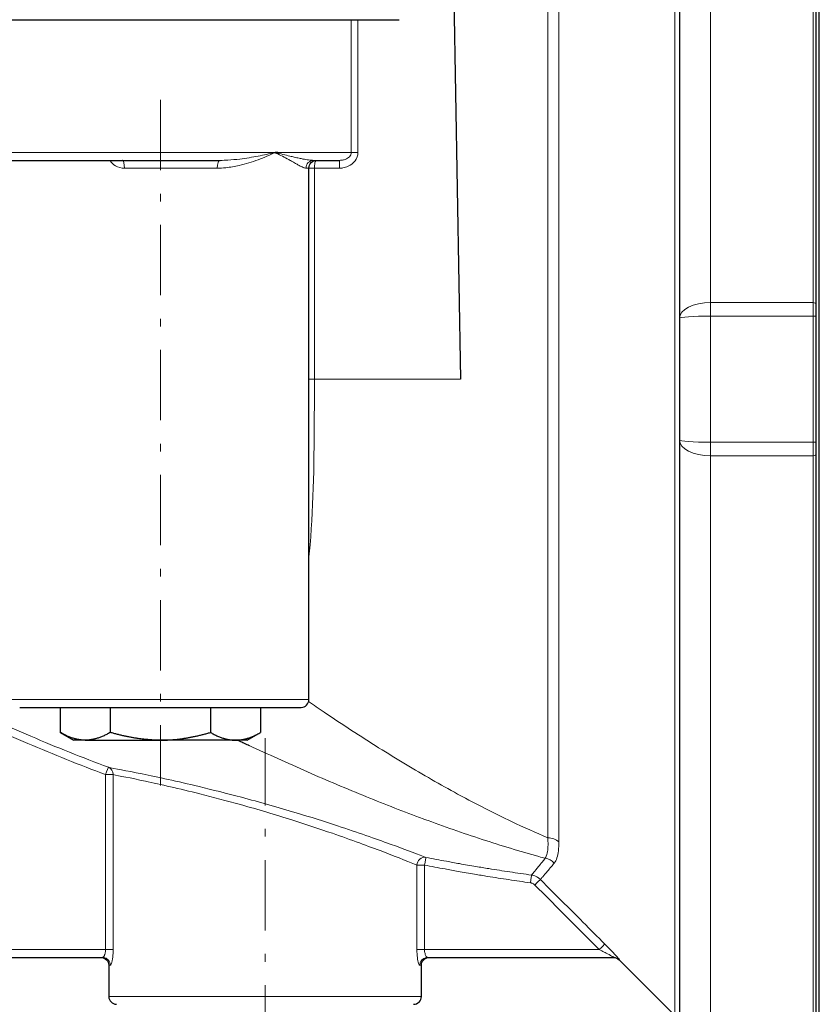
# Model space of a CAD drawing. Header units: millimetres. Extents: x 23 to 583, y -118 to 285.
# Tile 22 of 29: x 470 to 522, y 106 to 169. Entities that reach past the tile are written whole.
import ezdxf

# ---------------------------------------------------------------- set-up
doc = ezdxf.new("R2010")
doc.units = ezdxf.units.MM
doc.linetypes.add('CENTER', pattern=[8, 4.5, -1.5, 0.5, -1.5])
doc.linetypes.add('SOLID', pattern=[0])

# ---------------------------------------------------------------- blocks, each defined once
blk = doc.blocks.new('BlockOfViews_2')
at = {"color": 196, "linetype": 'SOLID', "lineweight": 9}
for p, q in [((514.588, 150.683, 59.792), (514.588, 195.382, 33.985)), ((521.138, 195.382, 33.985), (521.138, 150.683, 59.792)), ((491.607, 168.782, 32.926), (491.607, 160.282, 32.926)), ((492.032, 160.282, 32.69), (492.032, 168.782, 32.69)), ((489.244, 145.782, 32.69), (489.244, 159.282, 32.69)), ((489.244, 159.282, 32.69), (490.851, 159.282, 32.69)), ((514.588, 150.683, 59.792), (521.138, 150.683, 59.792)), ((514.588, 149.816, 60.056), (521.138, 149.816, 60.056)), ((498.594, 145.782, 32.69), (489.244, 145.782, 32.69)), ((514.588, 141.748, 60.056), (521.138, 141.748, 60.056)), ((514.588, 96.183, 33.985), (514.588, 140.882, 59.792)), ((514.588, 140.882, 59.792), (521.138, 140.882, 59.792)), ((521.138, 140.882, 59.792), (521.138, 96.183, 33.985)), ((475.89, 120.478, 1.69), (475.89, 109.282, 1.69)), ((476.375, 109.282, 2.071), (476.375, 120.478, 2.071)), ((495.8, 114.691, 2.071), (495.8, 109.282, 2.071)), ((496.286, 109.282, 1.69), (496.286, 114.691, 1.69)), ((475.89, 109.282, 1.69), (450.088, 109.282, 1.69)), ((507.466, 109.282, 1.69), (496.286, 109.282, 1.69))]:
    blk.add_line(p, q, dxfattribs=at)
at = {"linetype": 'SOLID', "lineweight": 30}
for p, q in [((521.338, 150.583, 59.619), (521.338, 195.282, 33.812)), ((512.588, 194.382, 32.253), (512.588, 149.683, 58.06)), ((498.088, 174.782, 32.69), (498.594, 145.782, 32.69)), ((489.27, 159.765, 33.151), (489.36, 159.779, 33.183)), ((488.894, 125.282, 33.69), (488.894, 159.282, 33.69)), ((512.588, 141.882, 58.06), (512.588, 97.183, 32.253)), ((521.338, 96.283, 33.812), (521.338, 140.982, 59.619)), ((472.986, 124.782, 33.69), (472.986, 123.178, 33.69)), ((476.19, 124.782, 39.24), (476.19, 123.178, 39.24)), ((482.599, 124.782, 39.24), (482.599, 123.178, 39.24)), ((485.803, 124.782, 33.69), (485.803, 123.178, 33.69)), ((472.986, 123.178, 33.69), (473.845, 122.682, 33.69)), ((484.945, 122.682, 33.69), (485.803, 123.178, 33.69)), ((450.088, 108.782, 1.19), (475.695, 108.782, 1.19)), ((496.37, 108.774, 1.225), (496.473, 108.783, 1.215)), ((496.48, 108.782, 1.19), (508.411, 108.782, 1.19)), ((508.734, 108.636, -0.31), (512.295, 105.075, -0.31)), ((476.088, 108.282, -0.31), (476.088, 106.282, -0.31)), ((496.088, 106.282, -0.31), (496.088, 108.282, -0.31))]:
    blk.add_line(p, q, dxfattribs=at)
at = {"color": 6, "linetype": 'CENTER', "lineweight": 9}
for points in [[(479.394, 163.65), (479.395, 119.789)], [(486.088, 94.509), (486.088, 122.814)]]:
    blk.add_lwpolyline(points, dxfattribs=at)
at = {"linetype": 'SOLID', "lineweight": 30}
blk.add_polyline3d([(475.703, 108.783, 1.215), (475.805, 108.774, 1.225), (475.74, 108.78, 1.184)], dxfattribs=at)
at = {"linetype": 'SOLID', "lineweight": 30, "extrusion": (-1, 0, 0)}
for centre, radius, start, end in [((-145.782, -0.31, -521.538), 51, 0, 180), ((-149.683, 58.06, -521.338), 1.8, 93.82305, 120), ((-145.782, -0.31, -521.338), 60.3, 86.17695, 93.82305), ((-141.882, 58.06, -521.338), 1.8, 60, 86.17695)]:
    blk.add_arc(centre, radius, start, end, dxfattribs=at)
at = {"color": 196, "linetype": 'SOLID', "lineweight": 9, "extrusion": (1, 0, 0)}
for centre, radius, start, end in [((145.782, -0.31, 512.295), 40.707, 5.45955, 180), ((145.782, -0.31, 504.174), 33, 28.94148, 152.80378), ((149.683, 58.06, 521.138), 2, 60, 86.17695), ((145.782, -0.31, 521.138), 60.5, 86.17695, 93.82305), ((141.882, 58.06, 521.138), 2, 93.82305, 120)]:
    blk.add_arc(centre, radius, start, end, dxfattribs=at)
at = {"color": 196, "linetype": 'SOLID', "lineweight": 9, "extrusion": (-1, 0, 0)}
for centre, radius, start, end in [((-145.782, -0.31, -504.881), 33.293, 27.19622, 151.80058), ((-149.683, 58.06, -514.588), 2, 93.82305, 120), ((-145.782, -0.31, -514.588), 60.5, 86.17695, 93.82305), ((-141.882, 58.06, -514.588), 2, 60, 86.17695)]:
    blk.add_arc(centre, radius, start, end, dxfattribs=at)
at = {"linetype": 'SOLID', "lineweight": 30, "extrusion": (3.55271e-15, 1, 2.63774e-45)}
blk.add_arc((-438.088, -0.31, 168.782), 65.5, 30.25284, 149.74716, dxfattribs=at)
at = {"color": 196, "linetype": 'SOLID', "lineweight": 9, "extrusion": (0, 1, 0)}
for centre, radius, start, end in [((-438.088, -0.31, 160.282), 63, 39.45812, 140.54188), ((-492.032, 33.19, 160.282), 0.5, 270, 328.15932), ((-479.394, 33.69, 159.282), 9.5, 76.00351, 112.45601), ((-479.394, 33.69, 159.282), 9.5, 168.62775, 180), ((-475.89, 2.19, 109.282), 0.5, 193.77415, 270), ((-496.286, 2.19, 109.282), 0.5, 270, 346.22585), ((-486.088, -0.31, 108.282), 10, 0, 8.21321), ((-486.088, -0.31, 108.282), 10, 171.78679, 180)]:
    blk.add_arc(centre, radius, start, end, dxfattribs=at)
at = {"linetype": 'SOLID', "lineweight": 30, "extrusion": (0, -1, 0)}
for centre, radius, start, end in [((438.088, -0.31, -160.282), 63, 39.19437, 39.45812), ((479.395, 33.69, -122.682), 5.55, 150, 180), ((479.395, 33.69, -122.682), 5.55, 30, 90), ((479.395, 33.69, -122.682), 5.55, 0, 30)]:
    blk.add_arc(centre, radius, start, end, dxfattribs=at)
at = {"color": 196, "linetype": 'SOLID', "lineweight": 9, "extrusion": (0, -1, 0)}
for centre, radius, start, end in [((438.088, -0.31, -160.282), 63, 31.84068, 39.19437), ((475.89, 2.19, -120.478), 0.5, 270, 346.22585), ((496.286, 2.19, -114.691), 0.5, 193.77415, 270), ((486.088, -0.31, -106.282), 10, 0, 180)]:
    blk.add_arc(centre, radius, start, end, dxfattribs=at)
at = {"linetype": 'SOLID', "lineweight": 30, "extrusion": (0, 1, 0)}
for centre, radius, start, end in [((-438.088, -0.31, 159.782), 62.5, 43.77814, 136.22186), ((-438.088, -0.31, 159.782), 62.5, 144.8619, 147.58825), ((-479.395, 33.69, 122.682), 5.55, 30, 90)]:
    blk.add_arc(centre, radius, start, end, dxfattribs=at)
at = {"linetype": 'SOLID', "lineweight": 30, "extrusion": (0.970311, 2.07037e-14, 0.241862)}
blk.add_arc((159.282, -73.258, 473.31), 0.5, 355.59241, 0, dxfattribs=at)
at = {"color": 196, "linetype": 'SOLID', "lineweight": 9, "extrusion": (0.970311, 2.07037e-14, 0.241862)}
blk.add_arc((159.282, -73.258, 473.31), 0.5, 270, 355.59241, dxfattribs=at)
at = {"color": 196, "linetype": 'SOLID', "lineweight": 9, "extrusion": (0.924173, 0, -0.381974)}
blk.add_arc((159.282, 224.252, 430.175), 0.5, 270, 360, dxfattribs=at)
at = {"color": 196, "linetype": 'SOLID', "lineweight": 9, "extrusion": (0.197183, 8.32759e-15, -0.980367)}
blk.add_arc((159.282, 486.626, 61.5), 0.5, 270, 0, dxfattribs=at)
at = {"linetype": 'SOLID', "lineweight": 30, "extrusion": (0, 0, -1)}
for centre, radius, start, end in [((-489.387, 159.29, -33.69), 0.493, 359.13397, 90.86603), ((-475.59, 108.284, 0.31), 0.498, 89.78619, 180.21381), ((-496.586, 108.284, 0.31), 0.498, 359.78619, 90.21381), ((-508.381, 108.282, 0.31), 0.5, 90, 135.00072)]:
    blk.add_arc(centre, radius, start, end, dxfattribs=at)
at = {"color": 196, "linetype": 'SOLID', "lineweight": 9, "extrusion": (1, 0, 7.42457e-31)}
blk.add_arc((159.282, 33.19, 490.851), 0.5, 270, 0, dxfattribs=at)
at = {"linetype": 'SOLID', "lineweight": 30, "extrusion": (8.78222e-14, -1, 1.14743e-12)}
blk.add_arc((489.244, 33.06, -159.282), 0.37, 198.87337, 199.75546, dxfattribs=at)
at = {"color": 196, "linetype": 'SOLID', "lineweight": 9, "extrusion": (8.78222e-14, -1, 1.14743e-12)}
blk.add_arc((489.244, 33.06, -159.282), 0.37, 199.75546, 269.99974, dxfattribs=at)
at = {"color": 196, "linetype": 'SOLID', "lineweight": 9, "extrusion": (0, 0.866025, -0.5)}
for centre, radius, start, end in [((-514.588, 125.123, 100.599), 2, 0, 90), ((-521.138, 126.923, 100.599), 0.2, 90, 180)]:
    blk.add_arc(centre, radius, start, end, dxfattribs=at)
at = {"color": 196, "linetype": 'SOLID', "lineweight": 9, "extrusion": (0, -0.997775, 0.066675)}
blk.add_arc((514.588, 67.911, -145.479), 2, 90, 180, dxfattribs=at)
at = {"linetype": 'SOLID', "lineweight": 30, "extrusion": (1, 0, 0)}
blk.add_arc((145.782, -0.31, 512.588), 58.5, 86.17695, 93.82305, dxfattribs=at)
at = {"color": 196, "linetype": 'SOLID', "lineweight": 9, "extrusion": (0, 0.997775, -0.066675)}
blk.add_arc((-521.138, 69.711, 145.479), 0.2, 90, 180, dxfattribs=at)
at = {"color": 196, "linetype": 'SOLID', "lineweight": 9, "extrusion": (1.45921e-15, 1, 6.30589e-15)}
blk.add_arc((-489.244, 33.06, 145.782), 0.37, 270.00026, 341.12663, dxfattribs=at)
at = {"color": 196, "linetype": 'SOLID', "lineweight": 9, "extrusion": (0, -0.866025, -0.5)}
blk.add_arc((514.588, -20.659, -151.903), 2, 90, 180, dxfattribs=at)
at = {"color": 196, "linetype": 'SOLID', "lineweight": 9, "extrusion": (0, 0.997775, 0.066675)}
for centre, radius, start, end in [((-514.588, 48.471, 145.437), 2, 0, 90), ((-521.138, 50.271, 145.437), 0.2, 90, 180)]:
    blk.add_arc(centre, radius, start, end, dxfattribs=at)
at = {"color": 196, "linetype": 'SOLID', "lineweight": 9, "extrusion": (0, 0.866025, 0.5)}
blk.add_arc((-521.138, -18.859, 151.903), 0.2, 90, 180, dxfattribs=at)
at = {"color": 196, "linetype": 'SOLID', "lineweight": 9, "extrusion": (-3.55271e-15, -1, 0)}
blk.add_arc((479.394, 33.69, -125.282), 9.5, 0, 180, dxfattribs=at)
at = {"linetype": 'SOLID', "lineweight": 30, "extrusion": (3.55271e-15, 1, 0)}
for start, end in [(358.47457, 180), (180, 181.52543)]:
    blk.add_arc((-479.394, 33.69, 124.782), 9, start, end, dxfattribs=at)
at = {"linetype": 'SOLID', "lineweight": 30}
for centre, radius, start, end in [((488.394, 125.282, 33.69), 0.5, 270.00156, 359.99844), ((476.61, 106.305, -0.31), 0.523, 182.46438, 267.53562), ((495.588, 106.282, -0.31), 0.5, 270.00156, 359.99844)]:
    blk.add_arc(centre, radius, start, end, dxfattribs=at)
at = {"color": 196, "linetype": 'SOLID', "lineweight": 9, "extrusion": (0.935842, -0.352419, 1.32991e-14)}
blk.add_arc((280.461, 2.19, 402.899), 0.5, 270, 357.48937, dxfattribs=at)
at = {"color": 196, "linetype": 'SOLID', "lineweight": 9, "extrusion": (-0.237863, 0.044113, -0.970296)}
blk.add_arc((-205.235, -432.166, -110.007), 0.5, 190.4322, 259.79895, dxfattribs=at)
at = {"color": 196, "linetype": 'SOLID', "lineweight": 9, "extrusion": (0, -0.457039, -0.889447)}
blk.add_arc((504.174, -95.807, -66.353), 1, 270.00009, 315, dxfattribs=at)
at = {"color": 196, "linetype": 'SOLID', "lineweight": 9, "extrusion": (0.237095, -0.091582, -0.96716)}
blk.add_arc((285.808, 408.335, 105.045), 0.5, 249.51528, 349.59208, dxfattribs=at)
at = {"color": 196, "linetype": 'SOLID', "lineweight": 9, "extrusion": (0.981472, -0.191607, -4.89864e-15)}
blk.add_arc((207.658, 2.19, 465.115), 0.5, 270, 357.36824, dxfattribs=at)
at = {"color": 196, "linetype": 'SOLID', "lineweight": 9, "extrusion": (-0.152794, -0.194088, -0.969012)}
blk.add_arc((325.301, -386.137, -110.133), 1, 240.11672, 278.34686, dxfattribs=at)
at = {"color": 196, "linetype": 'SOLID', "lineweight": 9, "extrusion": (0.990403, -0.138206, 0)}
blk.add_arc((181.994, 2.19, 482.537), 0.5, 270, 357.34455, dxfattribs=at)
at = {"color": 196, "linetype": 'SOLID', "lineweight": 9, "extrusion": (0.706054, -0.708158, 0)}
blk.add_arc((436.524, 2.19, 275.072), 0.5, 270, 356.8784, dxfattribs=at)
at = {"color": 196, "linetype": 'SOLID', "lineweight": 9, "extrusion": (0.706279, -0.707934, 0)}
blk.add_arc((436.436, 2.19, 281.048), 0.5, 270, 357.23046, dxfattribs=at)
at = {"linetype": 'SOLID', "lineweight": 30, "extrusion": (-0.142857, 1.75814e-15, -0.989743)}
blk.add_arc((-108.282, -470.646, -69.134), 0.5, 180.00016, 182.14305, dxfattribs=at)
at = {"color": 196, "linetype": 'SOLID', "lineweight": 9, "extrusion": (-0.142857, 1.75814e-15, -0.989743)}
blk.add_arc((-108.282, -470.646, -69.134), 0.5, 185.21941, 270, dxfattribs=at)
at = {"color": 196, "linetype": 'SOLID', "lineweight": 9, "extrusion": (-0.142857, 0, 0.989743)}
blk.add_arc((-108.282, 491.558, -69.748), 0.5, 188.43768, 270, dxfattribs=at)
at = {"linetype": 'SOLID', "lineweight": 30, "extrusion": (-0.142857, 0, 0.989743)}
for start, end in [(188.04387, 188.43768), (180.00016, 182.21034)]:
    blk.add_arc((-108.282, 491.558, -69.748), 0.5, start, end, dxfattribs=at)
at = {"color": 196, "linetype": 'SOLID', "lineweight": 9, "extrusion": (-0.039936, 2.11801e-11, -0.999202)}
blk.add_arc((-108.282, -507.957, -21.493), 0.5, 180, 225.04576, dxfattribs=at)
at = {"linetype": 'SOLID', "lineweight": 30}
for points in [[(494.676, 168.782, 32.69), (494.673, 168.782, 32.69), (494.67, 168.782, 32.69), (494.667, 168.782, 32.69)], [(488.894, 134.398, 30.664), (488.894, 134.399, 30.665), (488.894, 134.4, 30.665), (488.894, 134.401, 30.665)], [(475.703, 108.783, 1.215), (475.7, 108.782, 1.206), (475.698, 108.782, 1.198), (475.695, 108.782, 1.19)], [(476.257, 108.377, -2.143), (476.257, 108.377, -2.143), (476.257, 108.377, -2.143), (476.257, 108.377, -2.143)], [(496.48, 108.782, 1.19), (496.478, 108.782, 1.198), (496.475, 108.782, 1.206), (496.473, 108.783, 1.215)], [(476.226, 108.312, -1.969), (476.226, 108.312, -1.969), (476.226, 108.312, -1.968), (476.226, 108.312, -1.968)], [(476.234, 108.325, -2.013), (476.234, 108.325, -2.013), (476.234, 108.325, -2.013), (476.234, 108.325, -2.013)]]:
    blk.add_open_spline(points, degree=3, dxfattribs=at)
at = {"color": 196, "linetype": 'SOLID', "lineweight": 9}
for points, knots in [([(483.023, 159.282, 42.47), (483.211, 159.282, 42.392), (483.396, 159.293, 42.309), (483.87, 159.342, 42.076), (484.154, 159.392, 41.918), (484.863, 159.553, 41.476), (485.269, 159.681, 41.173), (486.029, 159.962, 40.508), (486.381, 160.116, 40.147), (486.71, 160.273, 39.751), (486.72, 160.278, 39.739), (486.729, 160.282, 39.728)], [-4.952352, -4.952352, -4.952352, -4.952352, -4.31106, -4.31106, -3.284992, -3.284992, -1.643282, -1.643282, 0, 0, 0.04973, 0.04973, 0.04973, 0.04973]), ([(486.729, 160.282, 39.728), (486.719, 160.28, 39.74), (486.709, 160.278, 39.752), (486.366, 160.199, 40.166), (486.013, 160.122, 40.555), (485.273, 159.982, 41.297), (484.888, 159.918, 41.649), (484.232, 159.837, 42.192), (483.973, 159.812, 42.394), (483.546, 159.788, 42.705), (483.381, 159.782, 42.82), (483.214, 159.782, 42.932)], [-0.04973, -0.04973, -0.04973, -0.04973, 0, 0, 1.643282, 1.643282, 3.284992, 3.284992, 4.31106, 4.31106, 4.952352, 4.952352, 4.952352, 4.952352]), ([(489.198, 159.782, 35.662), (489.096, 159.782, 35.906), (488.986, 159.792, 36.15), (488.756, 159.822, 36.627), (488.637, 159.843, 36.86), (488.433, 159.884, 37.234), (488.353, 159.9, 37.376), (488.22, 159.93, 37.605), (488.167, 159.941, 37.693), (488.061, 159.966, 37.867), (488.007, 159.978, 37.954), (487.865, 160.012, 38.178), (487.775, 160.033, 38.315), (487.537, 160.09, 38.668), (487.385, 160.127, 38.882), (487.078, 160.201, 39.292), (486.924, 160.237, 39.49), (486.754, 160.277, 39.698), (486.741, 160.279, 39.713), (486.729, 160.282, 39.728)], [0, 0, 0, 0, 0.846512, 0.846512, 1.667373, 1.667373, 2.18041, 2.18041, 2.501059, 2.501059, 2.821708, 2.821708, 3.334745, 3.334745, 4.155606, 4.155606, 4.942104, 4.942104, 5.002118, 5.002118, 5.002118, 5.002118]), ([(486.819, 160.239, 39.617), (486.95, 160.175, 39.453), (487.076, 160.11, 39.284), (487.34, 159.972, 38.904), (487.475, 159.899, 38.691), (487.682, 159.784, 38.337), (487.758, 159.741, 38.199), (487.876, 159.674, 37.97), (487.92, 159.649, 37.882), (488.006, 159.601, 37.703), (488.047, 159.577, 37.613), (488.152, 159.519, 37.377), (488.212, 159.485, 37.229), (488.361, 159.405, 36.839), (488.444, 159.363, 36.593), (488.591, 159.301, 36.087), (488.655, 159.282, 35.826), (488.708, 159.282, 35.563)], [-4.8458, -4.8458, -4.8458, -4.8458, -4.155606, -4.155606, -3.334745, -3.334745, -2.821708, -2.821708, -2.501059, -2.501059, -2.18041, -2.18041, -1.667373, -1.667373, -0.846512, -0.846512, 0, 0, 0, 0]), ([(490.851, 159.282, 32.69), (490.924, 159.282, 32.69), (490.998, 159.288, 32.69), (491.187, 159.318, 32.69), (491.301, 159.352, 32.69), (491.578, 159.477, 32.69), (491.733, 159.593, 32.69), (491.964, 159.899, 32.69), (492.032, 160.09, 32.69), (492.032, 160.282, 32.69)], [-1.707005, -1.707005, -1.707005, -1.707005, -1.488158, -1.488158, -1.138003, -1.138003, -0.577756, -0.577756, 0, 0, 0, 0]), ([(491.607, 160.282, 32.926), (491.607, 160.186, 32.926), (491.564, 160.091, 32.941), (491.417, 159.938, 32.992), (491.318, 159.879, 33.027), (491.14, 159.817, 33.089), (491.067, 159.8, 33.114), (490.946, 159.785, 33.157), (490.898, 159.782, 33.174), (490.851, 159.782, 33.19)], [0, 0, 0, 0, 0.577756, 0.577756, 1.138003, 1.138003, 1.488158, 1.488158, 1.707005, 1.707005, 1.707005, 1.707005]), ([(476.174, 159.778, 42.628), (476.261, 159.633, 42.659), (476.382, 159.516, 42.701), (476.695, 159.331, 42.8), (476.896, 159.282, 42.858), (477.097, 159.282, 42.908)], [-1.171363, -1.171363, -1.171363, -1.171363, -0.653735, -0.653735, 0, 0, 0, 0]), ([(489.244, 159.282, 32.69), (489.244, 159.316, 32.69), (489.245, 159.351, 32.694), (489.25, 159.437, 32.712), (489.256, 159.485, 32.731), (489.273, 159.596, 32.793), (489.287, 159.648, 32.843), (489.322, 159.742, 32.973), (489.346, 159.772, 33.058), (489.369, 159.78, 33.143)], [-0.2496993, -0.2496993, -0.2496993, -0.2496993, -0.2230168, -0.2230168, -0.1803248, -0.1803248, -0.1120175, -0.1120175, -0.0156481, -0.0156481, -0.0156481, -0.0156481]), ([(488.894, 134.401, 30.665), (488.922, 134.66, 30.761), (488.946, 134.922, 30.853), (489.203, 137.906, 31.865), (489.226, 140.739, 32.43), (489.243, 144.337, 32.666), (489.244, 145.061, 32.69), (489.244, 145.782, 32.69)], [9.091082, 9.091082, 9.091082, 9.091082, 9.927661, 9.927661, 18.606193, 18.606193, 20.778847, 20.778847, 20.778847, 20.778847]), ([(453.861, 131.312, 1.69), (454.838, 130.708, 1.69), (455.824, 130.116, 1.69), (457.755, 128.993, 1.69), (458.7, 128.459, 1.69), (460.246, 127.612, 1.69), (460.844, 127.291, 1.69), (462.044, 126.659, 1.69), (462.646, 126.347, 1.69), (464.219, 125.55, 1.69), (465.193, 125.072, 1.69), (467.741, 123.862, 1.69), (469.323, 123.15, 1.69), (472.563, 121.771, 1.69), (474.221, 121.107, 1.69), (475.89, 120.478, 1.69)], [-24.51504, -24.51504, -24.51504, -24.51504, -21.078337, -21.078337, -17.835516, -17.835516, -15.808753, -15.808753, -13.78199, -13.78199, -10.539168, -10.539168, -5.350655, -5.350655, 0, 0, 0, 0]), ([(476.066, 120.945, 2.168), (474.403, 121.572, 2.168), (472.752, 122.234, 2.168), (469.525, 123.607, 2.169), (467.949, 124.316, 2.169), (465.411, 125.521, 2.169), (464.441, 125.998, 2.169), (462.874, 126.792, 2.169), (462.274, 127.102, 2.169), (461.079, 127.732, 2.169), (460.484, 128.052, 2.17), (458.944, 128.896, 2.17), (458.002, 129.427, 2.17), (456.164, 130.496, 2.17), (455.266, 131.034, 2.17), (454.375, 131.582, 2.17)], [0, 0, 0, 0, 5.350655, 5.350655, 10.539168, 10.539168, 13.78199, 13.78199, 15.808753, 15.808753, 17.835516, 17.835516, 21.078337, 21.078337, 24.219469, 24.219469, 24.219469, 24.219469]), ([(504.174, 116.431, 14.772), (503.402, 116.76, 15.414), (502.63, 117.109, 16.042), (500.737, 118.011, 17.546), (499.615, 118.584, 18.407), (498.463, 119.208, 19.256), (498.435, 119.223, 19.277), (497.3, 119.84, 20.112), (496.191, 120.476, 20.894), (493.93, 121.833, 22.417), (492.777, 122.556, 23.155), (491.039, 123.689, 24.209), (490.454, 124.077, 24.553), (489.535, 124.698, 25.078), (489.2, 124.926, 25.265), (488.866, 125.156, 25.45)], [-82.246506, -82.246506, -82.246506, -82.246506, -79.554425, -79.554425, -75.65425, -75.65425, -75.555848, -75.555848, -71.713983, -71.713983, -67.733903, -67.733903, -65.722081, -65.722081, -64.569614, -64.569614, -64.569614, -64.569614]), ([(485.065, 122.349, 20.982), (485.679, 122.064, 20.742), (486.292, 121.782, 20.493), (487.54, 121.217, 19.97), (488.175, 120.933, 19.696), (490.063, 120.104, 18.853), (491.316, 119.572, 18.261), (493.778, 118.571, 17.034), (494.987, 118.099, 16.403), (496.226, 117.64, 15.727), (496.257, 117.629, 15.71), (497.514, 117.164, 15.022), (498.74, 116.736, 14.324), (501.179, 115.94, 12.883), (502.392, 115.572, 12.141), (503.738, 115.198, 11.293), (503.871, 115.161, 11.209), (504.005, 115.125, 11.125)], [63.776567, 63.776567, 63.776567, 63.776567, 65.722081, 65.722081, 67.733903, 67.733903, 71.713983, 71.713983, 75.555848, 75.555848, 75.65425, 75.65425, 79.554425, 79.554425, 83.416706, 83.416706, 83.841099, 83.841099, 83.841099, 83.841099]), ([(496.381, 115.181, 2.167), (495.981, 115.335, 3.79), (495.18, 115.643, 5.305), (493.156, 116.377, 7.608), (491.996, 116.784, 8.478), (489.885, 117.478, 9.48), (488.989, 117.762, 9.767), (487.496, 118.212, 10.034), (486.916, 118.382, 10.089), (485.744, 118.714, 10.101), (485.155, 118.876, 10.058), (483.646, 119.278, 9.819), (482.731, 119.508, 9.546), (480.479, 120.047, 8.519), (479.22, 120.319, 7.573), (477.198, 120.734, 5.183), (476.446, 120.875, 3.713), (476.066, 120.945, 2.168)], [0, 0, 0, 0, 5.079683, 5.079683, 9.490219, 9.490219, 12.410287, 12.410287, 14.235329, 14.235329, 16.060371, 16.060371, 18.980439, 18.980439, 23.652547, 23.652547, 28.470658, 28.470658, 28.470658, 28.470658]), ([(476.375, 120.478, 2.071), (476.739, 120.407, 3.555), (477.458, 120.266, 4.968), (479.393, 119.851, 7.264), (480.596, 119.579, 8.174), (482.751, 119.038, 9.161), (483.626, 118.808, 9.424), (485.069, 118.405, 9.654), (485.632, 118.242, 9.695), (486.752, 117.909, 9.684), (487.306, 117.738, 9.631), (488.734, 117.286, 9.375), (489.59, 117.001, 9.099), (491.608, 116.303, 8.136), (492.717, 115.894, 7.301), (494.652, 115.155, 5.088), (495.418, 114.846, 3.631), (495.8, 114.691, 2.071)], [-28.470658, -28.470658, -28.470658, -28.470658, -23.652547, -23.652547, -18.980439, -18.980439, -16.060371, -16.060371, -14.235329, -14.235329, -12.410287, -12.410287, -9.490219, -9.490219, -5.079683, -5.079683, 0, 0, 0, 0]), ([(504.174, 116.431, 14.772), (504.179, 116.354, 14.624), (504.182, 116.28, 14.474), (504.188, 116.094, 14.082), (504.188, 115.986, 13.838), (504.178, 115.722, 13.196), (504.161, 115.577, 12.796), (504.103, 115.321, 11.972), (504.061, 115.211, 11.549), (504.005, 115.125, 11.125)], [0.000001, 0.000001, 0.000001, 0.000001, 0.532455, 0.532455, 1.384381, 1.384381, 2.747463, 2.747463, 4.153141, 4.153141, 4.153141, 4.153141]), ([(504.584, 114.82, 11.095), (504.655, 114.908, 11.54), (504.712, 115.02, 11.983), (504.799, 115.284, 12.844), (504.83, 115.434, 13.263), (504.863, 115.707, 13.932), (504.872, 115.82, 14.187), (504.879, 116.014, 14.596), (504.881, 116.091, 14.752), (504.881, 116.17, 14.906)], [-4.153141, -4.153141, -4.153141, -4.153141, -2.747463, -2.747463, -1.384381, -1.384381, -0.532455, -0.532455, -0.000001, -0.000001, -0.000001, -0.000001]), ([(496.286, 114.691, 1.69), (496.723, 114.605, 1.69), (497.161, 114.522, 1.69), (497.878, 114.39, 1.69), (498.157, 114.34, 1.69), (498.611, 114.259, 1.69), (498.786, 114.228, 1.69), (499.135, 114.168, 1.69), (499.31, 114.138, 1.69), (499.765, 114.061, 1.69), (500.044, 114.015, 1.69), (500.772, 113.897, 1.69), (501.221, 113.827, 1.69), (502.132, 113.69, 1.69), (502.595, 113.623, 1.69), (503.059, 113.558, 1.69)], [-6.866501, -6.866501, -6.866501, -6.866501, -5.529667, -5.529667, -4.678949, -4.678949, -4.14725, -4.14725, -3.615551, -3.615551, -2.764833, -2.764833, -1.403685, -1.403685, 0, 0, 0, 0]), ([(503.128, 114.053, 2.167), (502.666, 114.117, 2.167), (502.205, 114.184, 2.167), (501.297, 114.321, 2.167), (500.85, 114.391, 2.167), (500.125, 114.508, 2.167), (499.847, 114.554, 2.167), (499.394, 114.631, 2.167), (499.22, 114.66, 2.167), (498.872, 114.721, 2.167), (498.698, 114.751, 2.167), (498.246, 114.831, 2.167), (497.968, 114.881, 2.167), (497.253, 115.013, 2.167), (496.817, 115.096, 2.167), (496.381, 115.181, 2.167)], [0, 0, 0, 0, 1.403685, 1.403685, 2.764833, 2.764833, 3.615551, 3.615551, 4.14725, 4.14725, 4.678949, 4.678949, 5.529667, 5.529667, 6.866501, 6.866501, 6.866501, 6.866501]), ([(504.005, 115.125, 11.125), (503.942, 115.046, 10.729), (503.882, 114.971, 10.332), (503.734, 114.786, 9.297), (503.65, 114.683, 8.656), (503.454, 114.444, 6.982), (503.355, 114.324, 5.945), (503.21, 114.15, 3.994), (503.16, 114.091, 3.081), (503.128, 114.053, 2.167)], [0, 0, 0, 0, 1.247182, 1.247182, 3.242673, 3.242673, 6.435458, 6.435458, 9.231115, 9.231115, 9.231115, 9.231115]), ([(503.697, 113.768, 2.163), (503.73, 113.806, 3.073), (503.78, 113.864, 3.982), (503.926, 114.034, 5.926), (504.027, 114.151, 6.96), (504.225, 114.386, 8.63), (504.31, 114.487, 9.269), (504.459, 114.669, 10.303), (504.52, 114.742, 10.7), (504.584, 114.82, 11.095)], [-9.227048, -9.227048, -9.227048, -9.227048, -6.435458, -6.435458, -3.242673, -3.242673, -1.247182, -1.247182, 0, 0, 0, 0]), ([(503.697, 113.768, 2.163), (503.646, 113.82, 2.163), (503.588, 113.866, 2.163), (503.467, 113.944, 2.163), (503.403, 113.975, 2.164), (503.295, 114.015, 2.165), (503.252, 114.028, 2.165), (503.182, 114.044, 2.166), (503.155, 114.049, 2.167), (503.128, 114.053, 2.167)], [0, 0, 0, 0, 0.1091, 0.1091, 0.2148939, 0.2148939, 0.281015, 0.281015, 0.3223408, 0.3223408, 0.3223408, 0.3223408]), ([(503.059, 113.558, 1.69), (503.072, 113.556, 1.69), (503.086, 113.554, 1.69), (503.121, 113.546, 1.69), (503.142, 113.539, 1.69), (503.196, 113.519, 1.69), (503.228, 113.504, 1.69), (503.289, 113.465, 1.69), (503.318, 113.442, 1.69), (503.343, 113.416, 1.69)], [-0.3223408, -0.3223408, -0.3223408, -0.3223408, -0.281015, -0.281015, -0.2148939, -0.2148939, -0.1091, -0.1091, 0, 0, 0, 0]), ([(503.343, 113.416, 1.69), (503.52, 113.239, 1.69), (503.696, 113.063, 1.69), (504.154, 112.603, 1.69), (504.436, 112.321, 1.69), (505.168, 111.586, 1.69), (505.62, 111.133, 1.69), (506.536, 110.215, 1.69), (507.001, 109.749, 1.69), (507.466, 109.282, 1.69)], [0, 0, 0, 0, 0.748484, 0.748484, 1.946058, 1.946058, 3.862177, 3.862177, 5.838174, 5.838174, 5.838174, 5.838174]), ([(507.82, 109.635, 2.166), (507.354, 110.101, 2.166), (506.889, 110.568, 2.165), (505.973, 111.486, 2.165), (505.522, 111.938, 2.164), (504.789, 112.673, 2.164), (504.507, 112.956, 2.164), (504.049, 113.415, 2.163), (503.873, 113.592, 2.163), (503.697, 113.768, 2.163)], [-5.838174, -5.838174, -5.838174, -5.838174, -3.862177, -3.862177, -1.946058, -1.946058, -0.748484, -0.748484, 0, 0, 0, 0]), ([(508.764, 108.636, 1.176), (508.773, 108.635, 1.386), (508.709, 108.709, 1.593), (508.514, 108.921, 1.893), (508.387, 109.056, 1.998), (508.167, 109.283, 2.108), (508.079, 109.373, 2.136), (507.933, 109.521, 2.161), (507.876, 109.578, 2.166), (507.82, 109.635, 2.166)], [0, 0, 0, 0, 0.635447, 0.635447, 1.251638, 1.251638, 1.636757, 1.636757, 1.877457, 1.877457, 1.877457, 1.877457]), ([(475.89, 109.282, 1.69), (475.89, 109.238, 1.69), (475.887, 109.193, 1.684), (475.875, 109.108, 1.661), (475.867, 109.068, 1.644), (475.851, 109.007, 1.609), (475.844, 108.985, 1.593), (475.832, 108.951, 1.565), (475.827, 108.939, 1.554), (475.817, 108.915, 1.53), (475.811, 108.904, 1.518), (475.797, 108.877, 1.484), (475.788, 108.862, 1.462), (475.765, 108.827, 1.401), (475.75, 108.811, 1.362), (475.725, 108.79, 1.286), (475.713, 108.785, 1.25), (475.703, 108.783, 1.215)], [-1.576746, -1.576746, -1.576746, -1.576746, -1.309912, -1.309912, -1.051164, -1.051164, -0.889447, -0.889447, -0.788373, -0.788373, -0.6873, -0.6873, -0.525582, -0.525582, -0.266834, -0.266834, -0.049244, -0.049244, -0.049244, -0.049244]), ([(476.19, 108.282, 1.119), (476.202, 108.282, 1.203), (476.216, 108.294, 1.286), (476.243, 108.339, 1.446), (476.257, 108.372, 1.521), (476.279, 108.441, 1.636), (476.287, 108.471, 1.678), (476.301, 108.526, 1.743), (476.306, 108.549, 1.767), (476.315, 108.596, 1.812), (476.32, 108.62, 1.833), (476.332, 108.688, 1.886), (476.338, 108.732, 1.916), (476.354, 108.854, 1.983), (476.362, 108.933, 2.015), (476.372, 109.103, 2.06), (476.375, 109.193, 2.071), (476.375, 109.282, 2.071)], [0, 0, 0, 0, 0.266834, 0.266834, 0.525582, 0.525582, 0.6873, 0.6873, 0.788373, 0.788373, 0.889447, 0.889447, 1.051164, 1.051164, 1.309912, 1.309912, 1.576746, 1.576746, 1.576746, 1.576746]), ([(495.8, 109.282, 2.071), (495.8, 109.104, 2.071), (495.812, 108.926, 2.024), (495.851, 108.625, 1.855), (495.878, 108.501, 1.735), (495.922, 108.362, 1.505), (495.939, 108.324, 1.409), (495.966, 108.289, 1.246), (495.976, 108.282, 1.182), (495.985, 108.282, 1.119)], [0, 0, 0, 0, 0.533917, 0.533917, 1.051654, 1.051654, 1.37524, 1.37524, 1.577481, 1.577481, 1.577481, 1.577481]), ([(496.473, 108.783, 1.215), (496.465, 108.784, 1.24), (496.457, 108.787, 1.265), (496.432, 108.803, 1.342), (496.414, 108.822, 1.393), (496.367, 108.891, 1.514), (496.339, 108.954, 1.577), (496.298, 109.104, 1.666), (496.286, 109.193, 1.69), (496.286, 109.282, 1.69)], [-1.528182, -1.528182, -1.528182, -1.528182, -1.37524, -1.37524, -1.051654, -1.051654, -0.533917, -0.533917, 0, 0, 0, 0]), ([(507.466, 109.282, 1.69), (507.523, 109.254, 1.69), (507.579, 109.225, 1.688), (507.725, 109.151, 1.675), (507.813, 109.106, 1.661), (508.033, 108.993, 1.605), (508.16, 108.925, 1.552), (508.356, 108.819, 1.401), (508.419, 108.782, 1.296), (508.411, 108.782, 1.19)], [-1.877457, -1.877457, -1.877457, -1.877457, -1.636757, -1.636757, -1.251638, -1.251638, -0.635447, -0.635447, 0, 0, 0, 0]), ([(508.734, 108.636, -0.31), (508.734, 108.636, -0.145), (508.735, 108.636, 0.02), (508.74, 108.636, 0.389), (508.745, 108.636, 0.592), (508.755, 108.636, 0.922), (508.759, 108.636, 1.049), (508.764, 108.636, 1.176)], [-1.5, -1.5, -1.5, -1.5, -1, -1, -0.384615, -0.384615, 0, 0, 0, 0])]:
    blk.add_open_spline(points, degree=3, knots=knots, dxfattribs=at)
at = {"linetype": 'SOLID', "lineweight": 30}
for points, knots in [([(486.729, 160.282, 39.728), (486.741, 160.277, 39.713), (486.752, 160.271, 39.699), (486.782, 160.257, 39.662), (486.801, 160.248, 39.64), (486.819, 160.239, 39.617)], [-5.002118, -5.002118, -5.002118, -5.002118, -4.942104, -4.942104, -4.8458, -4.8458, -4.8458, -4.8458]), ([(476.172, 159.782, 42.627), (476.172, 159.782, 42.627), (476.172, 159.781, 42.627), (476.173, 159.78, 42.627), (476.174, 159.779, 42.628), (476.174, 159.778, 42.628)], [-1.176604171, -1.176604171, -1.176604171, -1.176604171, -1.174697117, -1.174697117, -1.17136287, -1.17136287, -1.17136287, -1.17136287]), ([(484.353, 122.682, 21.258), (484.569, 122.58, 21.175), (484.786, 122.479, 21.092), (485.023, 122.368, 20.999), (485.044, 122.359, 20.991), (485.065, 122.349, 20.982)], [63.0235497, 63.0235497, 63.0235497, 63.0235497, 63.7102599, 63.7102599, 63.7765667, 63.7765667, 63.7765667, 63.7765667])]:
    blk.add_open_spline(points, degree=3, knots=knots, dxfattribs=at)
for points, weights in [([(474.588, 122.682, 36.465), (473.845, 122.682, 35.177), (472.986, 123.178, 33.69)], [1, 1.07007887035, 1.06285654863]), ([(476.19, 123.178, 39.24), (475.332, 122.682, 37.753), (474.588, 122.682, 36.465)], [1.06285654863, 1.07007887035, 1]), ([(479.395, 122.682, 39.24), (477.907, 122.682, 39.24), (476.19, 123.178, 39.24)], [1, 1.07007887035, 1.06285654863]), ([(479.395, 122.682, 39.24), (480.882, 122.682, 39.24), (482.599, 123.178, 39.24)], [1, 1.07007887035, 1.06285654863]), ([(482.599, 123.178, 39.24), (483.457, 122.682, 37.753), (484.201, 122.682, 36.465)], [1.06285654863, 1.07007887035, 1]), ([(484.201, 122.682, 36.465), (484.945, 122.682, 35.177), (485.803, 123.178, 33.69)], [1, 1.07007887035, 1.06285654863])]:
    blk.add_rational_spline(points, weights, degree=2, dxfattribs=at)

msp = doc.modelspace()

# ---------------------------------------------------------------- block references
msp.add_blockref('BlockOfViews_2', (0, 0))

doc.saveas('drawing.dxf')
